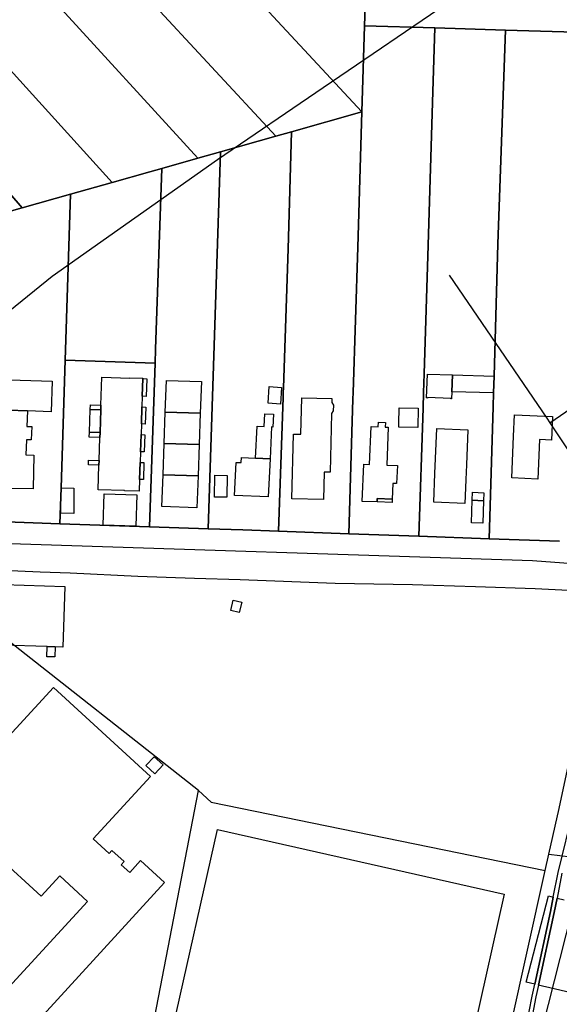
# Model space of a CAD drawing. Extents: x 577960 to 582939, y 6017202 to 6023066.
# Tile 105 of 217: x 579150 to 579288, y 6021373 to 6021625. Entities that reach past the tile are written whole.
import ezdxf

# ---------------------------------------------------------------- set-up
doc = ezdxf.new("R2010")
doc.units = 0
doc.header["$MEASUREMENT"] = 0
doc.linetypes.add('D', pattern=[0])
for name, color, linetype in [('LI__FLUR', 7, 'D'), ('LI__GEB', 7, 'Continuous'), ('LI__GEWAESSE', 7, 'D'), ('LI__STRASSE', 7, 'Continuous')]:
    doc.layers.add(name, color=color, linetype=linetype)

msp = doc.modelspace()

# ---------------------------------------------------------------- linework, layer by layer
at = {"layer": 'LI__FLUR', "color": 8, "linetype": 'D', "true_color": 0x808080}
for p, q in [((579237.592, 6021601.543), (579190.362, 6021652.384)), ((579190.362, 6021652.384), (579237.592, 6021601.543)), ((579168.26, 6021646.358), (579215.565, 6021595.332)), ((579215.565, 6021595.332), (579168.26, 6021646.358)), ((579238.272, 6021623.554), (579239.142, 6021648.065)), ((579239.142, 6021648.065), (579238.272, 6021623.554)), ((579153.835, 6021635.452), (579195.631, 6021589.711)), ((579195.631, 6021589.711), (579153.835, 6021635.452)), ((579150.718, 6021577.018), (579106.283, 6021628.497)), ((579106.283, 6021628.497), (579150.718, 6021577.018)), ((579138.711, 6021622.138), (579173.721, 6021583.528)), ((579173.721, 6021583.528), (579138.711, 6021622.138)), ((579237.592, 6021601.543), (579238.272, 6021623.554)), ((579238.272, 6021623.554), (579237.592, 6021601.543)), ((579238.272, 6021623.554), (579256.275, 6021623.024)), ((579256.275, 6021623.024), (579238.272, 6021623.554)), ((579256.275, 6021623.024), (579255.765, 6021606.741)), ((579255.765, 6021606.741), (579256.275, 6021623.024)), ((579274.298, 6021622.494), (579256.275, 6021623.024)), ((579256.275, 6021623.024), (579274.298, 6021622.494)), ((579274.298, 6021622.494), (579272.388, 6021567.866)), ((579272.388, 6021567.866), (579274.298, 6021622.494)), ((579292.261, 6021621.963), (579274.298, 6021622.494)), ((579274.298, 6021622.494), (579292.261, 6021621.963)), ((579255.765, 6021606.741), (579254.534, 6021567.526)), ((579254.534, 6021567.526), (579255.765, 6021606.741)), ((579237.592, 6021601.543), (579219.571, 6021596.461)), ((579219.571, 6021596.461), (579237.592, 6021601.543)), ((579236.511, 6021566.957), (579237.592, 6021601.543)), ((579237.592, 6021601.543), (579236.511, 6021566.957)), ((579215.565, 6021595.332), (579219.571, 6021596.461)), ((579219.571, 6021596.461), (579215.565, 6021595.332)), ((579219.571, 6021596.461), (579218.725, 6021566.57)), ((579218.725, 6021566.57), (579219.571, 6021596.461)), ((579215.565, 6021595.332), (579201.464, 6021591.356)), ((579201.464, 6021591.356), (579215.565, 6021595.332)), ((579201.464, 6021591.356), (579195.631, 6021589.711)), ((579195.631, 6021589.711), (579201.464, 6021591.356)), ((579201.464, 6021591.356), (579198.294, 6021495.017)), ((579198.294, 6021495.017), (579201.464, 6021591.356)), ((579195.631, 6021589.711), (579186.418, 6021587.113)), ((579186.418, 6021587.113), (579195.631, 6021589.711)), ((579183.348, 6021586.246), (579173.721, 6021583.528)), ((579173.721, 6021583.528), (579183.348, 6021586.246)), ((579186.418, 6021587.113), (579183.348, 6021586.246)), ((579183.348, 6021586.246), (579186.418, 6021587.113)), ((579184.826, 6021540.884), (579186.418, 6021587.113)), ((579186.418, 6021587.113), (579184.826, 6021540.884)), ((579173.721, 6021583.528), (579163.046, 6021580.514)), ((579163.046, 6021580.514), (579173.721, 6021583.528)), ((579163.046, 6021580.514), (579150.718, 6021577.018)), ((579150.718, 6021577.018), (579163.046, 6021580.514)), ((579163.046, 6021580.514), (579161.685, 6021538.076)), ((579161.685, 6021538.076), (579163.046, 6021580.514)), ((579150.718, 6021577.018), (579142.813, 6021574.769)), ((579142.813, 6021574.769), (579150.718, 6021577.018)), ((579218.725, 6021566.57), (579217.501, 6021531.061)), ((579217.501, 6021531.061), (579218.725, 6021566.57)), ((579235.351, 6021529.842), (579236.511, 6021566.957)), ((579236.511, 6021566.957), (579235.351, 6021529.842)), ((579254.534, 6021567.526), (579253.494, 6021534.58)), ((579253.494, 6021534.58), (579254.534, 6021567.526)), ((579272.388, 6021567.866), (579271.397, 6021533.999)), ((579271.397, 6021533.999), (579272.388, 6021567.866)), ((579184.704, 6021537.338), (579184.826, 6021540.884)), ((579184.826, 6021540.884), (579184.704, 6021537.338)), ((579161.685, 6021538.076), (579160.64, 6021505.446)), ((579160.64, 6021505.446), (579161.685, 6021538.076)), ((579161.685, 6021538.076), (579184.704, 6021537.338)), ((579184.704, 6021537.338), (579161.685, 6021538.076)), ((579183.263, 6021495.495), (579184.704, 6021537.338)), ((579184.704, 6021537.338), (579183.263, 6021495.495)), ((579253.494, 6021534.58), (579253.344, 6021529.801)), ((579253.344, 6021529.801), (579253.494, 6021534.58)), ((579271.397, 6021533.999), (579271.267, 6021529.711)), ((579271.267, 6021529.711), (579271.397, 6021533.999)), ((579217.501, 6021531.061), (579217.462, 6021529.912)), ((579217.462, 6021529.912), (579217.501, 6021531.061)), ((579217.415, 6021528.563), (579216.237, 6021494.377)), ((579216.237, 6021494.377), (579217.415, 6021528.563)), ((579217.462, 6021529.912), (579217.415, 6021528.563)), ((579217.415, 6021528.563), (579217.462, 6021529.912)), ((579235.121, 6021522.485), (579235.301, 6021528.123)), ((579235.301, 6021528.123), (579235.121, 6021522.485)), ((579235.301, 6021528.123), (579235.351, 6021529.842)), ((579235.351, 6021529.842), (579235.301, 6021528.123)), ((579253.344, 6021529.801), (579253.224, 6021525.823)), ((579253.224, 6021525.823), (579253.344, 6021529.801)), ((579271.267, 6021529.711), (579271.167, 6021526.152)), ((579271.167, 6021526.152), (579271.267, 6021529.711)), ((579253.224, 6021525.823), (579252.194, 6021493.096)), ((579252.194, 6021493.096), (579253.224, 6021525.823)), ((579271.167, 6021526.152), (579270.177, 6021492.456)), ((579270.177, 6021492.456), (579271.167, 6021526.152)), ((579234.23, 6021493.737), (579235.121, 6021522.485)), ((579235.121, 6021522.485), (579234.23, 6021493.737)), ((579160.64, 6021505.446), (579160.345, 6021496.281)), ((579160.345, 6021496.281), (579160.64, 6021505.446)), ((579160.345, 6021496.281), (579140.393, 6021496.966)), ((579140.393, 6021496.966), (579160.345, 6021496.281)), ((579183.263, 6021495.495), (579160.345, 6021496.281)), ((579160.345, 6021496.281), (579183.263, 6021495.495)), ((579198.294, 6021495.017), (579183.263, 6021495.495)), ((579183.263, 6021495.495), (579198.294, 6021495.017)), ((579207.131, 6021494.697), (579198.294, 6021495.017)), ((579198.294, 6021495.017), (579207.131, 6021494.697)), ((579216.237, 6021494.377), (579207.131, 6021494.697)), ((579207.131, 6021494.697), (579216.237, 6021494.377)), ((579216.237, 6021494.377), (579234.23, 6021493.737)), ((579234.23, 6021493.737), (579216.237, 6021494.377)), ((579252.194, 6021493.096), (579234.23, 6021493.737)), ((579234.23, 6021493.737), (579252.194, 6021493.096)), ((579270.177, 6021492.456), (579252.194, 6021493.096)), ((579252.194, 6021493.096), (579270.177, 6021492.456)), ((579288.149, 6021491.845), (579270.177, 6021492.456)), ((579270.177, 6021492.456), (579288.149, 6021491.845)), ((579155.33, 6021483.913), (579145.774, 6021484.283)), ((579163.017, 6021483.613), (579155.33, 6021483.913)), ((579180.291, 6021482.753), (579163.017, 6021483.613)), ((579194.775, 6021482.292), (579180.291, 6021482.753)), ((579206.471, 6021481.942), (579194.775, 6021482.292)), ((579230.741, 6021481.002), (579206.471, 6021481.942)), ((579250.534, 6021480.641), (579230.741, 6021481.002)), ((579266.618, 6021480.121), (579250.534, 6021480.641)), ((579281.902, 6021479.631), (579266.618, 6021480.121)), ((579296.976, 6021478.85), (579281.902, 6021479.631)), ((579287.788, 6021407.149), (579291.807, 6021423.473)), ((579286.548, 6021400.812), (579287.788, 6021407.149)), ((579288.767, 6021406.93), (579287.528, 6021400.572)), ((579279.63, 6021379.091), (579285.319, 6021401.122)), ((579285.319, 6021401.122), (579286.548, 6021400.812)), ((579286.548, 6021400.812), (579285.828, 6021397.124)), ((579285.828, 6021397.124), (579286.548, 6021400.812)), ((579286.808, 6021396.924), (579287.528, 6021400.572)), ((579287.528, 6021400.572), (579286.808, 6021396.924)), ((579287.528, 6021400.572), (579289.315, 6021400.128)), ((579285.828, 6021397.124), (579281.789, 6021378.571)), ((579281.789, 6021378.571), (579285.828, 6021397.124)), ((579282.769, 6021378.341), (579286.808, 6021396.924)), ((579286.808, 6021396.924), (579282.769, 6021378.341)), ((579281.789, 6021378.571), (579279.63, 6021379.091)), ((579281.13, 6021375.522), (579281.789, 6021378.571)), ((579282.769, 6021378.341), (579282.109, 6021375.322)), ((579283.786, 6021378.094), (579282.769, 6021378.341)), ((579285.685, 6021377.634), (579283.786, 6021378.094)), ((579291.096, 6021376.322), (579285.685, 6021377.634)), ((579279.02, 6021364.407), (579281.13, 6021375.522)), ((579282.109, 6021375.322), (579280, 6021364.217))]:
    msp.add_line(p, q, dxfattribs=at)
at = {"layer": 'LI__GEB', "color": 5, "linetype": 'D', "true_color": 0x0000ff}
for p, q in [((579170.847, 6021526.555), (579171.099, 6021533.768)), ((579171.099, 6021533.768), (579178.217, 6021533.533)), ((579178.217, 6021533.533), (579178.221, 6021533.562)), ((579178.221, 6021533.562), (579181.573, 6021533.458)), ((579181.571, 6021533.378), (579181.422, 6021528.875)), ((579181.573, 6021533.458), (579181.571, 6021533.378)), ((579254.134, 6021528.432), (579254.334, 6021534.54)), ((579254.334, 6021534.54), (579260.741, 6021534.339)), ((579260.741, 6021534.339), (579260.601, 6021530.041)), ((579260.601, 6021530.041), (579260.741, 6021534.339)), ((579260.741, 6021534.339), (579271.397, 6021533.999)), ((579271.397, 6021533.999), (579271.267, 6021529.711)), ((579147.485, 6021533.064), (579158.401, 6021532.723)), ((579158.401, 6021532.723), (579158.151, 6021524.916)), ((579187.295, 6021524.819), (579187.577, 6021532.928)), ((579187.577, 6021532.928), (579196.53, 6021532.662)), ((579196.53, 6021532.662), (579196.246, 6021524.55)), ((579213.585, 6021527.095), (579213.891, 6021531.323)), ((579213.891, 6021531.323), (579217.051, 6021531.094)), ((579217.051, 6021531.094), (579216.745, 6021526.866)), ((579181.422, 6021528.875), (579181.331, 6021526.13)), ((579221.986, 6021519.134), (579222.209, 6021528.448)), ((579222.209, 6021528.448), (579229.914, 6021528.263)), ((579229.914, 6021528.263), (579229.889, 6021527.232)), ((579254.334, 6021528.422), (579254.134, 6021528.432)), ((579254.344, 6021528.522), (579254.334, 6021528.422)), ((579260.341, 6021528.332), (579254.344, 6021528.522)), ((579260.341, 6021528.232), (579260.341, 6021528.332)), ((579260.541, 6021528.222), (579260.341, 6021528.232)), ((579260.601, 6021530.041), (579260.541, 6021528.222)), ((579271.267, 6021529.711), (579260.601, 6021530.041)), ((579168.096, 6021525.514), (579168.158, 6021526.668)), ((579168.158, 6021526.668), (579170.847, 6021526.555)), ((579170.847, 6021526.555), (579170.81, 6021525.416)), ((579170.81, 6021525.416), (579170.847, 6021526.555)), ((579181.331, 6021526.13), (579181.187, 6021521.777)), ((579216.745, 6021526.866), (579213.585, 6021527.095)), ((579229.889, 6021527.232), (579230.3, 6021526.621)), ((579230.3, 6021526.621), (579230.27, 6021525.102)), ((579247.036, 6021521.935), (579247.106, 6021525.943)), ((579247.106, 6021525.943), (579251.994, 6021525.853)), ((579251.994, 6021525.853), (579251.904, 6021520.845)), ((579152.033, 6021525.117), (579147.225, 6021525.277)), ((579147.225, 6021525.277), (579152.033, 6021525.117)), ((579152.033, 6021525.117), (579151.903, 6021521.138)), ((579158.151, 6021524.916), (579152.033, 6021525.117)), ((579170.81, 6021525.416), (579168.096, 6021525.514)), ((579170.62, 6021519.612), (579170.81, 6021525.416)), ((579187.016, 6021516.799), (579187.295, 6021524.819)), ((579187.295, 6021524.819), (579196.246, 6021524.55)), ((579196.246, 6021524.55), (579187.295, 6021524.819)), ((579196.246, 6021524.55), (579195.964, 6021516.517)), ((579212.572, 6021521.103), (579212.731, 6021524.389)), ((579212.731, 6021524.389), (579215.009, 6021524.28)), ((579215.009, 6021524.28), (579214.85, 6021520.995)), ((579229.836, 6021524.462), (579229.476, 6021509.437)), ((579230.27, 6021525.102), (579229.836, 6021524.462)), ((579276.385, 6021518.685), (579276.605, 6021524.133)), ((579276.605, 6021524.133), (579286.331, 6021523.723)), ((579286.331, 6021523.723), (579286.081, 6021517.675)), ((579151.903, 6021521.138), (579153.162, 6021521.098)), ((579153.162, 6021521.098), (579153.042, 6021517.72)), ((579181.187, 6021521.777), (579181.096, 6021519.051)), ((579210.379, 6021513.038), (579210.772, 6021521.189)), ((579210.772, 6021521.189), (579212.572, 6021521.103)), ((579214.484, 6021521.012), (579214.091, 6021512.859)), ((579214.85, 6021520.995), (579214.484, 6021521.012)), ((579239.569, 6021511.449), (579239.989, 6021521.145)), ((579239.989, 6021521.145), (579241.778, 6021521.065)), ((579241.778, 6021521.065), (579241.828, 6021522.235)), ((579241.828, 6021522.235), (579243.588, 6021522.155)), ((579243.588, 6021522.155), (579243.538, 6021520.995)), ((579243.538, 6021520.995), (579244.347, 6021520.955)), ((579244.347, 6021520.955), (579243.927, 6021511.259)), ((579247.016, 6021520.935), (579247.036, 6021521.935)), ((579251.904, 6021520.845), (579247.016, 6021520.935)), ((579256.272, 6021509.12), (579256.752, 6021520.595)), ((579256.752, 6021520.595), (579264.719, 6021520.265)), ((579167.837, 6021518.451), (579167.905, 6021519.703)), ((579170.579, 6021518.354), (579167.837, 6021518.451)), ((579167.905, 6021519.703), (579170.62, 6021519.612)), ((579170.386, 6021512.44), (579170.579, 6021518.354)), ((579170.62, 6021519.612), (579170.579, 6021518.354)), ((579170.579, 6021518.354), (579170.62, 6021519.612)), ((579181.096, 6021519.051), (579180.952, 6021514.698)), ((579219.674, 6021502.645), (579220.07, 6021519.18)), ((579220.07, 6021519.18), (579221.986, 6021519.134)), ((579264.719, 6021520.265), (579264.339, 6021511.329)), ((579275.935, 6021507.989), (579276.385, 6021518.685)), ((579151.793, 6021517.76), (579151.673, 6021513.861)), ((579153.042, 6021517.72), (579151.793, 6021517.76)), ((579186.738, 6021508.779), (579187.016, 6021516.799)), ((579195.964, 6021516.517), (579187.016, 6021516.799)), ((579187.016, 6021516.799), (579195.964, 6021516.517)), ((579195.964, 6021516.517), (579195.682, 6021508.485)), ((579282.982, 6021517.805), (579282.572, 6021507.709)), ((579286.081, 6021517.675), (579282.982, 6021517.805)), ((579151.673, 6021513.861), (579153.692, 6021513.821)), ((579153.692, 6021513.821), (579153.522, 6021505.185)), ((579180.952, 6021514.698), (579180.862, 6021511.963)), ((579206.744, 6021511.911), (579206.806, 6021513.21)), ((579206.806, 6021513.21), (579210.379, 6021513.038)), ((579214.091, 6021512.859), (579210.379, 6021513.038)), ((579210.379, 6021513.038), (579214.091, 6021512.859)), ((579167.629, 6021511.345), (579167.673, 6021512.532)), ((579170.347, 6021511.251), (579167.629, 6021511.345)), ((579167.673, 6021512.532), (579170.386, 6021512.44)), ((579170.141, 6021504.948), (579170.347, 6021511.251)), ((579170.386, 6021512.44), (579170.347, 6021511.251)), ((579170.347, 6021511.251), (579170.386, 6021512.44)), ((579180.862, 6021511.963), (579180.717, 6021507.61)), ((579205.016, 6021503.531), (579205.422, 6021511.975)), ((579205.422, 6021511.975), (579206.744, 6021511.911)), ((579214.091, 6021512.859), (579213.622, 6021503.117)), ((579237.649, 6021502.003), (579238.049, 6021511.509)), ((579238.049, 6021511.509), (579239.569, 6021511.449)), ((579243.927, 6021511.259), (579246.666, 6021511.139)), ((579246.666, 6021511.139), (579246.466, 6021506.561)), ((579264.339, 6021511.329), (579264.189, 6021507.58)), ((579186.456, 6021500.67), (579186.738, 6021508.779)), ((579186.738, 6021508.779), (579195.682, 6021508.485)), ((579195.682, 6021508.485), (579186.738, 6021508.779)), ((579195.682, 6021508.485), (579195.397, 6021500.353)), ((579199.904, 6021503.095), (579200.017, 6021508.687)), ((579200.017, 6021508.687), (579203.126, 6021508.625)), ((579203.126, 6021508.625), (579203.013, 6021503.032)), ((579227.913, 6021509.475), (579227.744, 6021502.451)), ((579229.476, 6021509.437), (579227.913, 6021509.475)), ((579255.972, 6021501.783), (579256.272, 6021509.12)), ((579282.572, 6021507.709), (579275.935, 6021507.989)), ((579160.546, 6021498.949), (579160.64, 6021505.446)), ((579160.64, 6021505.446), (579163.938, 6021505.375)), ((579180.717, 6021507.61), (579180.618, 6021504.604)), ((579245.506, 6021506.601), (579245.336, 6021502.573)), ((579246.466, 6021506.561), (579245.506, 6021506.601)), ((579264.099, 6021505.461), (579263.939, 6021501.452)), ((579264.189, 6021507.58), (579264.099, 6021505.461)), ((579153.522, 6021505.185), (579145.385, 6021505.325)), ((579163.938, 6021505.375), (579163.9, 6021498.885)), ((579176.902, 6021504.746), (579170.141, 6021504.948)), ((579176.901, 6021504.716), (579176.902, 6021504.746)), ((579180.618, 6021504.604), (579176.901, 6021504.716)), ((579203.013, 6021503.032), (579199.904, 6021503.095)), ((579213.622, 6021503.117), (579205.016, 6021503.531)), ((579265.779, 6021502.262), (579265.849, 6021504.311)), ((579265.849, 6021504.311), (579268.767, 6021504.221)), ((579268.767, 6021504.221), (579268.697, 6021502.172)), ((579195.397, 6021500.353), (579186.456, 6021500.67)), ((579227.744, 6021502.451), (579219.674, 6021502.645)), ((579241.498, 6021501.843), (579237.649, 6021502.003)), ((579241.528, 6021502.723), (579241.498, 6021501.843)), ((579245.336, 6021502.573), (579241.528, 6021502.723)), ((579263.939, 6021501.452), (579255.972, 6021501.783)), ((579268.697, 6021502.172), (579265.779, 6021502.262)), ((579163.9, 6021498.885), (579160.546, 6021498.949)), ((579146.044, 6021480.725), (579161.578, 6021480.264)), ((579161.578, 6021480.264), (579161.108, 6021464.75)), ((579204.032, 6021474.095), (579204.651, 6021476.734)), ((579204.651, 6021476.734), (579206.86, 6021476.214)), ((579206.86, 6021476.214), (579206.241, 6021473.575)), ((579206.241, 6021473.575), (579204.032, 6021474.095)), ((579157.069, 6021464.871), (579145.584, 6021465.211)), ((579159.168, 6021464.81), (579157.069, 6021464.871)), ((579161.108, 6021464.75), (579159.168, 6021464.81)), ((579142.764, 6021437.062), (579158.728, 6021454.455)), ((579158.728, 6021454.455), (579183.538, 6021431.683)), ((579182.349, 6021434.432), (579184.448, 6021436.731)), ((579184.448, 6021436.731), (579186.757, 6021434.632)), ((579184.648, 6021432.333), (579182.349, 6021434.432)), ((579186.757, 6021434.632), (579184.648, 6021432.333)), ((579183.538, 6021431.683), (579168.863, 6021415.71)), ((579155.548, 6021401.036), (579130.668, 6021423.878)), ((579168.863, 6021415.71), (579172.932, 6021411.971)), ((579172.932, 6021411.971), (579173.671, 6021412.771)), ((579173.671, 6021412.771), (579176.8, 6021409.892)), ((579176.8, 6021409.892), (579176.06, 6021409.092)), ((579178.2, 6021407.123), (579180.979, 6021410.152)), ((579180.979, 6021410.152), (579187.106, 6021404.534)), ((579176.06, 6021409.092), (579178.2, 6021407.123)), ((579160.326, 6021406.244), (579155.548, 6021401.036)), ((579167.413, 6021399.726), (579160.326, 6021406.244)), ((579187.106, 6021404.534), (579144.881, 6021358.533)), ((579131.796, 6021361.003), (579167.413, 6021399.726))]:
    msp.add_line(p, q, dxfattribs=at)
at = {"layer": 'LI__GEB', "color": 5, "linetype": 'D', "true_color": 0x0100ff}
for p, q in [((579181.422, 6021528.875), (579181.571, 6021533.378)), ((579181.571, 6021533.378), (579182.559, 6021533.339)), ((579182.559, 6021533.339), (579182.41, 6021528.838)), ((579182.41, 6021528.838), (579181.422, 6021528.875)), ((579181.187, 6021521.777), (579181.331, 6021526.13)), ((579181.331, 6021526.13), (579182.319, 6021526.093)), ((579182.319, 6021526.093), (579182.175, 6021521.741)), ((579167.905, 6021519.703), (579168.096, 6021525.514)), ((579168.096, 6021525.514), (579170.81, 6021525.416)), ((579170.81, 6021525.416), (579170.62, 6021519.612)), ((579182.175, 6021521.741), (579181.187, 6021521.777)), ((579170.62, 6021519.612), (579167.905, 6021519.703)), ((579180.952, 6021514.698), (579181.096, 6021519.051)), ((579181.096, 6021519.051), (579182.085, 6021519.016)), ((579182.085, 6021519.016), (579181.941, 6021514.664)), ((579181.941, 6021514.664), (579180.952, 6021514.698)), ((579180.717, 6021507.61), (579180.862, 6021511.963)), ((579180.862, 6021511.963), (579181.85, 6021511.929)), ((579181.85, 6021511.929), (579181.706, 6021507.577)), ((579181.706, 6021507.577), (579180.717, 6021507.61)), ((579171.417, 6021495.921), (579171.636, 6021503.885)), ((579171.636, 6021503.885), (579180.037, 6021503.638)), ((579180.037, 6021503.638), (579179.792, 6021495.664)), ((579241.498, 6021501.843), (579241.528, 6021502.723)), ((579245.306, 6021501.683), (579241.498, 6021501.843)), ((579241.528, 6021502.723), (579245.336, 6021502.573)), ((579245.336, 6021502.573), (579245.306, 6021501.683)), ((579265.598, 6021496.504), (579265.779, 6021502.262)), ((579265.779, 6021502.262), (579268.697, 6021502.172)), ((579268.697, 6021502.172), (579268.517, 6021496.414)), ((579179.792, 6021495.664), (579171.417, 6021495.921)), ((579268.517, 6021496.414), (579265.598, 6021496.504)), ((579156.989, 6021462.272), (579157.069, 6021464.871)), ((579157.069, 6021464.871), (579159.168, 6021464.81)), ((579159.168, 6021464.81), (579159.088, 6021462.212)), ((579159.088, 6021462.212), (579156.989, 6021462.272)), ((579177.789, 6021316.317), (579200.649, 6021418.076)), ((579200.649, 6021418.076), (579273.989, 6021401.6)), ((579273.989, 6021401.6), (579251.129, 6021299.842))]:
    msp.add_line(p, q, dxfattribs=at)
at = {"layer": 'LI__GEWAESSE', "color": 161, "linetype": 'D', "true_color": 0x56aaff}
msp.add_line((579291.239, 6021396.914), (579271.962, 6021321.134), dxfattribs=at)
at = {"layer": 'LI__STRASSE', "color": 251, "linetype": 'D', "true_color": 0x646464}
for p, q in [((579227.725, 6021607.831), (579319.541, 6021670.363)), ((579200.645, 6021589.39), (579227.725, 6021607.831)), ((579158.331, 6021559.573), (579200.645, 6021589.39)), ((579131.709, 6021537.922), (579158.331, 6021559.573)), ((579259.869, 6021559.814), (579284.851, 6021523.307)), ((579285.647, 6021522.104), (579311.556, 6021539.972)), ((579284.851, 6021523.307), (579285.647, 6021522.104)), ((579285.647, 6021522.104), (579294.646, 6021508.513))]:
    msp.add_line(p, q, dxfattribs=at)
at = {"layer": 'LI__STRASSE', "color": 251, "linetype": 'D', "true_color": 0x656464}
for p, q in [((579144.945, 6021491.32), (579281.242, 6021486.918)), ((579281.242, 6021486.918), (579300.355, 6021485.428)), ((579195.785, 6021428.119), (579144.82, 6021468.121)), ((579288.018, 6021423.443), (579297.256, 6021466.775)), ((579165.461, 6021271.558), (579195.785, 6021428.119)), ((579195.785, 6021428.119), (579199.015, 6021425.086)), ((579199.015, 6021425.086), (579284.486, 6021407.635)), ((579285.426, 6021411.843), (579288.018, 6021423.443)), ((579284.486, 6021407.635), (579285.426, 6021411.843)), ((579285.426, 6021411.843), (579300.676, 6021409.988)), ((579263.785, 6021314.977), (579284.486, 6021407.635))]:
    msp.add_line(p, q, dxfattribs=at)

doc.saveas('drawing.dxf')
